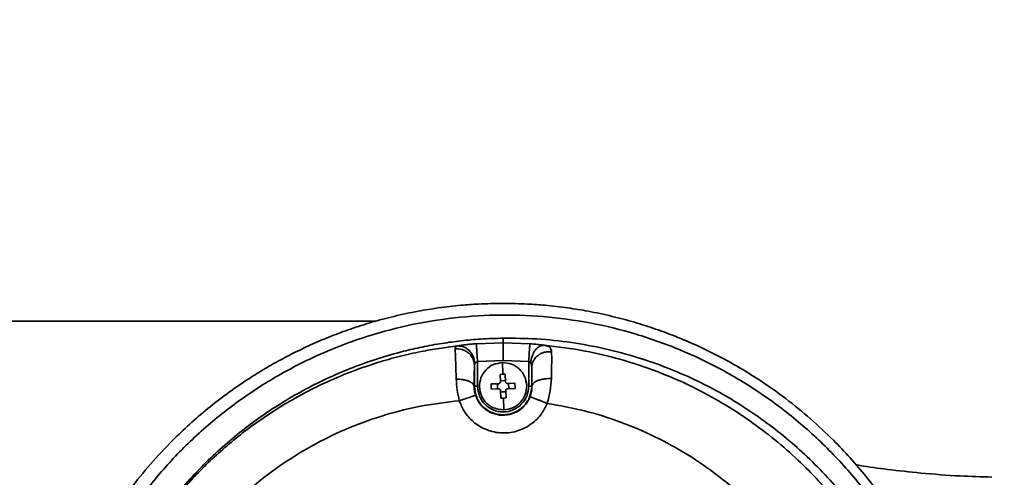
# Model space of a CAD drawing. Header units: millimetres. Extents: x 8 to 345, y 77 to 290.
# Tile 27 of 30: x 306.73 to 310.45, y 138.71 to 140.44. Entities that reach past the tile are written whole.
import ezdxf

# ---------------------------------------------------------------- set-up
doc = ezdxf.new("R2010")
doc.units = ezdxf.units.MM
doc.layers.add('10', color=7, linetype='Continuous')

msp = doc.modelspace()

# ---------------------------------------------------------------- linework, layer by layer
at = {"color": 7, "linetype": 'Continuous', "lineweight": 35}
for p, q in [((306.428493, 139.304433), (308.073382, 139.304433)), ((308.453048, 139.218994), (308.554107, 139.222157)), ((308.554107, 139.222157), (308.554107, 139.240195)), ((308.554107, 139.222157), (308.655167, 139.218994)), ((308.44606, 139.058568), (308.44606, 139.136346)), ((308.554107, 139.155194), (308.457234, 139.152163)), ((308.457234, 139.152163), (308.457234, 139.058568)), ((308.551384, 139.147932), (308.552735, 139.103587)), ((308.65098, 139.152163), (308.554107, 139.155194)), ((308.65098, 139.058568), (308.65098, 139.152163)), ((308.54291, 139.103117), (308.552735, 139.103587)), ((308.543773, 139.0748), (308.54291, 139.103117)), ((308.552735, 139.103587), (308.562571, 139.103716)), ((308.562571, 139.103716), (308.563434, 139.0754)), ((308.662154, 139.058568), (308.662154, 139.128996)), ((308.444572, 139.058568), (308.44606, 139.058568)), ((308.508959, 139.067031), (308.537275, 139.067894)), ((308.509558, 139.047371), (308.508959, 139.067031)), ((308.533247, 139.048093), (308.532647, 139.067753)), ((308.543632, 139.079428), (308.563292, 139.080027)), ((308.57034, 139.068901), (308.598657, 139.069765)), ((308.574968, 139.069043), (308.575567, 139.049382)), ((308.598657, 139.069765), (308.599256, 139.050104)), ((308.662154, 139.058568), (308.663366, 139.058568)), ((308.537875, 139.048234), (308.509558, 139.047371)), ((308.545644, 139.013419), (308.544781, 139.041736)), ((308.564582, 139.037707), (308.544922, 139.037108)), ((308.564441, 139.042335), (308.565304, 139.014018)), ((308.599256, 139.050104), (308.570939, 139.049241)), ((308.555479, 139.013548), (308.545644, 139.013419)), ((308.565304, 139.014018), (308.555479, 139.013548)), ((308.555479, 139.013548), (308.556831, 138.969204))]:
    msp.add_line(p, q, dxfattribs=at)
for points, knots in [([(308.554107, 139.371487), (308.523217, 139.371029), (308.47026, 139.370244), (308.38859, 139.364224), (308.312261, 139.355501), (308.227667, 139.341744), (308.143398, 139.323853), (308.058306, 139.301172), (307.979006, 139.27586), (307.905002, 139.248448), (307.835333, 139.219141), (307.769082, 139.187935), (307.70581, 139.154905), (307.645516, 139.120302), (307.580236, 139.079388), (307.510695, 139.031238), (307.437842, 138.974897), (307.369456, 138.916131), (307.296504, 138.846741), (307.220684, 138.765427), (307.144161, 138.67099), (307.063516, 138.556305), (306.983449, 138.419104), (306.910327, 138.258418), (306.854353, 138.094306), (306.815997, 137.93044), (306.792616, 137.76725), (306.78977, 137.659509), (306.78835, 137.605729)], [0, 0, 0, 0, 0.0339488, 0.05820073, 0.08996857, 0.11833104, 0.15230211, 0.18448791, 0.21488868, 0.24350472, 0.27087997, 0.29755191, 0.32352102, 0.34878782, 0.3733529, 0.40743844, 0.44077089, 0.47335229, 0.50518483, 0.5497478, 0.59339868, 0.63614528, 0.70050201, 0.76357527, 0.82480529, 0.88536567, 0.94277889, 1, 1, 1, 1]), ([(310.319865, 137.605729), (310.318444, 137.659509), (310.315599, 137.76725), (310.292218, 137.930441), (310.253862, 138.094306), (310.197888, 138.258418), (310.124763, 138.419107), (310.034498, 138.573787), (309.927443, 138.720602), (309.819697, 138.840209), (309.716431, 138.936776), (309.622236, 139.013588), (309.531984, 139.077247), (309.447713, 139.129491), (309.370939, 139.172043), (309.289508, 139.21194), (309.208978, 139.246313), (309.129208, 139.27586), (309.049908, 139.301172), (308.964816, 139.323853), (308.880547, 139.341744), (308.795954, 139.355501), (308.719624, 139.364224), (308.637954, 139.370244), (308.584997, 139.371029), (308.554107, 139.371487)], [0, 0, 0, 0, 0.05722406, 0.11463992, 0.17520358, 0.23643625, 0.29951294, 0.36387245, 0.42831871, 0.49480659, 0.53741523, 0.58135593, 0.62663372, 0.65745042, 0.68936357, 0.72237424, 0.75648342, 0.7851011, 0.81550344, 0.84769072, 0.8816632, 0.91002737, 0.94179643, 0.96604977, 1, 1, 1, 1]), ([(307.151452, 138.593217), (307.187545, 138.641579), (307.259771, 138.738355), (307.386481, 138.867898), (307.524702, 138.98409), (307.674179, 139.084685), (307.832874, 139.169059), (307.99929, 139.236374), (308.171532, 139.285957), (308.347751, 139.317389), (308.526444, 139.330423), (308.705621, 139.324819), (308.883274, 139.300656), (309.057986, 139.258064), (309.227794, 139.197292), (309.39068, 139.118928), (309.545035, 139.023603), (309.689182, 138.912027), (309.821196, 138.78535), (309.939435, 138.644929), (310.042592, 138.491944), (310.129055, 138.328171), (310.197699, 138.155637), (310.24719, 137.976154), (310.278498, 137.791969), (310.282369, 137.667642), (310.284297, 137.605729)], [0, 0, 0, 0, 0.04118646, 0.08241709, 0.12400225, 0.16533423, 0.20665802, 0.24835007, 0.28985791, 0.33126278, 0.37298393, 0.41471537, 0.45620741, 0.49787841, 0.53982708, 0.58144245, 0.623082, 0.66511326, 0.70689983, 0.7485536, 0.79054514, 0.83251804, 0.87422413, 0.91616117, 0.95824902, 1, 1, 1, 1]), ([(308.554107, 139.240195), (308.525558, 139.239343), (308.472658, 139.237764), (308.395855, 139.230651), (308.322213, 139.220765), (308.249533, 139.207528), (308.167755, 139.188769), (308.080395, 139.163757), (307.987907, 139.131016), (307.901745, 139.094708), (307.817089, 139.053336), (307.733728, 139.006448), (307.651638, 138.953482), (307.574912, 138.897357), (307.47618, 138.815824), (307.361002, 138.704109), (307.282463, 138.600744), (307.243955, 138.550063)], [0, 0, 0, 0, 0.056308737, 0.104337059, 0.151978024, 0.202697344, 0.249776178, 0.317066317, 0.381241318, 0.442310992, 0.500285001, 0.565601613, 0.629060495, 0.69067177, 0.75044581, 0.877641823, 1, 1, 1, 1]), ([(308.381652, 139.210807), (308.358605, 139.207964), (308.312513, 139.202279), (308.239084, 139.189118), (308.161291, 139.17156), (308.068097, 139.14523), (307.967584, 139.109796), (307.863555, 139.064386), (307.771268, 139.016397), (307.688688, 138.96679), (307.613897, 138.915877), (307.543636, 138.86216), (307.457216, 138.788162), (307.359411, 138.691536), (307.292605, 138.606155), (307.260042, 138.564537)], [0, 0, 0, 0, 0.05233116, 0.10465424, 0.16805459, 0.23199396, 0.32280232, 0.40798948, 0.48755918, 0.55700274, 0.62490707, 0.69127341, 0.75610298, 0.88111504, 1, 1, 1, 1]), ([(308.372778, 139.199809), (308.372993, 139.202479), (308.373413, 139.207688), (308.378956, 139.209746), (308.381659, 139.21075)], [0, 0, 0, 0, 0.51247766, 1, 1, 1, 1]), ([(308.381652, 139.210807), (308.385724, 139.211548), (308.39388, 139.213032), (308.411498, 139.215364), (308.431517, 139.217478), (308.445872, 139.218489), (308.453048, 139.218994)], [0, 0, 0, 0, 0.24938653, 0.49951224, 0.74979629, 1, 1, 1, 1]), ([(308.447461, 139.144171), (308.446197, 139.152896), (308.444247, 139.166349), (308.435564, 139.182395), (308.42683, 139.193332), (308.416275, 139.201912), (308.401292, 139.209812), (308.389383, 139.210381), (308.381659, 139.21075)], [0, 0, 0, 0, 0.2384797, 0.3677231, 0.49998126, 0.6322422, 0.76149356, 1, 1, 1, 1]), ([(308.554107, 135.971263), (308.589369, 135.971397), (308.660041, 135.971666), (308.765875, 135.980779), (308.87384, 135.996693), (308.980382, 136.019977), (309.082133, 136.049485), (309.197861, 136.090997), (309.324981, 136.148492), (309.465287, 136.229375), (309.594785, 136.321945), (309.703411, 136.417042), (309.790786, 136.507206), (309.860864, 136.589941), (309.936221, 136.691761), (310.012447, 136.814952), (310.08457, 136.962837), (310.14129, 137.116506), (310.182658, 137.276415), (310.207757, 137.440008), (310.216155, 137.606179), (310.207666, 137.77232), (310.182474, 137.935955), (310.140967, 138.096021), (310.090365, 138.232782), (310.036254, 138.348336), (309.983326, 138.444204), (309.924481, 138.535639), (309.860039, 138.62254), (309.79025, 138.704826), (309.715412, 138.782003), (309.635715, 138.854073), (309.551262, 138.921016), (309.463353, 138.9816), (309.372098, 139.036111), (309.277457, 139.084767), (309.174733, 139.129217), (309.061459, 139.169056), (308.939962, 139.201698), (308.811708, 139.225277), (308.683081, 139.239207), (308.596582, 139.239869), (308.554107, 139.240195)], [0, 0, 0, 0, 0.02079148, 0.0416699, 0.06258608, 0.08507839, 0.10583787, 0.12486007, 0.15726636, 0.18747163, 0.21937718, 0.24982406, 0.27111724, 0.29195214, 0.31233103, 0.34397105, 0.37491098, 0.40625551, 0.43719255, 0.46870147, 0.50007295, 0.53143013, 0.56292578, 0.59392228, 0.62532921, 0.64590745, 0.6667966, 0.68800068, 0.7082828, 0.72901725, 0.75020626, 0.77042118, 0.79129044, 0.8128144, 0.83259423, 0.85334267, 0.87505813, 0.89818376, 0.92383309, 0.94900097, 0.97495712, 1, 1, 1, 1]), ([(308.655167, 139.218994), (308.665175, 139.218266), (308.685189, 139.216808), (308.701554, 139.214664), (308.709736, 139.213592)], [0, 0, 0, 0, 0.50003011, 1, 1, 1, 1]), ([(308.709736, 139.213592), (308.703947, 139.212891), (308.695034, 139.211811), (308.683672, 139.203641), (308.675589, 139.195037), (308.66876, 139.184255), (308.661744, 139.16853), (308.659753, 139.15542), (308.658459, 139.146905)], [0, 0, 0, 0, 0.2390852, 0.36811602, 0.49998765, 0.6318611, 0.76089713, 1, 1, 1, 1]), ([(308.70973, 139.213536), (308.713926, 139.212649), (308.722511, 139.210835), (308.734219, 139.204304), (308.736235, 139.194985), (308.737598, 139.188688)], [0, 0, 0, 0, 0.2366285, 0.48417, 1, 1, 1, 1]), ([(310.174226, 137.605729), (310.171914, 137.671298), (310.167244, 137.803696), (310.129113, 138.001169), (310.07358, 138.176107), (310.006199, 138.327901), (309.933853, 138.457807), (309.847723, 138.583344), (309.757961, 138.690659), (309.668288, 138.781438), (309.581467, 138.857779), (309.4861, 138.930047), (309.382167, 138.997134), (309.266876, 139.059416), (309.137735, 139.115913), (309.00181, 139.160856), (308.857751, 139.195597), (308.761509, 139.207298), (308.709736, 139.213592)], [0, 0, 0, 0, 0.08234998, 0.166283, 0.25179939, 0.3125382, 0.37476881, 0.43849051, 0.50370234, 0.55044131, 0.59888095, 0.64902017, 0.70085777, 0.75439241, 0.81377106, 0.878033, 0.93438852, 1, 1, 1, 1]), ([(308.37702, 139.085268), (308.376585, 139.098305), (308.375713, 139.124415), (308.374559, 139.156977), (308.373546, 139.183641), (308.373035, 139.194402), (308.372778, 139.199809)], [0, 0, 0, 0, 0.24950179, 0.49967449, 0.74858692, 1, 1, 1, 1]), ([(308.372778, 139.199809), (308.381693, 139.199609), (308.395449, 139.1993), (308.412505, 139.191891), (308.424405, 139.183718), (308.434071, 139.173215), (308.443418, 139.157758), (308.445021, 139.144766), (308.44606, 139.136346)], [0, 0, 0, 0, 0.23820641, 0.36755553, 0.5, 0.63244447, 0.76179359, 1, 1, 1, 1]), ([(308.737598, 139.188688), (308.733256, 139.188927), (308.724269, 139.189423), (308.71051, 139.187037), (308.696979, 139.182052), (308.684686, 139.174303), (308.674579, 139.164329), (308.667374, 139.152906), (308.663012, 139.140955), (308.662434, 139.132892), (308.662154, 139.128996)], [0, 0, 0, 0, 0.115186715, 0.238390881, 0.367586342, 0.5, 0.632413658, 0.761609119, 0.884813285, 1, 1, 1, 1]), ([(308.737598, 139.188688), (308.737771, 139.175995), (308.738117, 139.150622), (308.737136, 139.108502), (308.736646, 139.087452)], [0, 0, 0, 0, 0.50024831, 1, 1, 1, 1]), ([(308.444572, 139.058568), (308.444651, 139.067401), (308.444807, 139.085097), (308.445159, 139.107191), (308.445576, 139.125312), (308.445898, 139.132656), (308.44606, 139.136346)], [0, 0, 0, 0, 0.24942483, 0.49964531, 0.74861671, 1, 1, 1, 1]), ([(308.44606, 139.136346), (308.446077, 139.138047), (308.446106, 139.141012), (308.447056, 139.143227), (308.447461, 139.144171)], [0, 0, 0, 0, 0.57361456, 1, 1, 1, 1]), ([(308.447461, 139.144171), (308.447993, 139.144884), (308.449054, 139.146306), (308.451413, 139.148554), (308.454137, 139.150613), (308.456278, 139.151685), (308.457234, 139.152163)], [0, 0, 0, 0, 0.25070663, 0.50022136, 0.77680339, 1, 1, 1, 1]), ([(308.65098, 139.152163), (308.652428, 139.151409), (308.655333, 139.149896), (308.657415, 139.147905), (308.658459, 139.146905)], [0, 0, 0, 0, 0.49819671, 1, 1, 1, 1]), ([(308.658459, 139.146905), (308.659186, 139.145844), (308.660826, 139.143449), (308.661926, 139.137276), (308.662065, 139.132236), (308.662154, 139.128996)], [0, 0, 0, 0, 0.22126326, 0.4993754, 1, 1, 1, 1]), ([(308.662154, 139.128996), (308.662408, 139.120175), (308.662915, 139.102526), (308.663216, 139.073225), (308.663366, 139.058568)], [0, 0, 0, 0, 0.49978697, 1, 1, 1, 1]), ([(308.388436, 139.003596), (308.385416, 139.017413), (308.379339, 139.045214), (308.377796, 139.071864), (308.37702, 139.085268)], [0, 0, 0, 0, 0.49704359, 1, 1, 1, 1]), ([(308.37702, 139.085268), (308.38542, 139.084886), (308.398338, 139.0843), (308.413947, 139.080952), (308.424721, 139.077506), (308.433456, 139.073241), (308.441981, 139.06705), (308.443551, 139.06191), (308.444572, 139.058568)], [0, 0, 0, 0, 0.239572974, 0.368435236, 0.5, 0.631564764, 0.760427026, 1, 1, 1, 1]), ([(308.449817, 139.024438), (308.448215, 139.030281), (308.444907, 139.042339), (308.444686, 139.053048), (308.444572, 139.058568)], [0, 0, 0, 0, 0.4845886, 1, 1, 1, 1]), ([(308.537275, 139.067894), (308.538149, 139.068024), (308.539892, 139.068283), (308.542072, 139.069889), (308.543543, 139.072163), (308.543696, 139.073919), (308.543773, 139.0748)], [0, 0, 0, 0, 0.2506769, 0.49976827, 0.74908873, 1, 1, 1, 1]), ([(308.563434, 139.0754), (308.563564, 139.074526), (308.563823, 139.072783), (308.565429, 139.070603), (308.567703, 139.069132), (308.569459, 139.068978), (308.57034, 139.068901)], [0, 0, 0, 0, 0.2506769, 0.49976827, 0.74908873, 1, 1, 1, 1]), ([(308.663366, 139.058568), (308.663213, 139.052075), (308.662917, 139.039544), (308.658248, 139.025261), (308.655997, 139.018378)], [0, 0, 0, 0, 0.51813434, 1, 1, 1, 1]), ([(308.736646, 139.087452), (308.727781, 139.087324), (308.714107, 139.087128), (308.697134, 139.083726), (308.685279, 139.080005), (308.675614, 139.075244), (308.666209, 139.068248), (308.664484, 139.062375), (308.663366, 139.058568)], [0, 0, 0, 0, 0.23835775, 0.36765318, 0.5, 0.63234682, 0.76164225, 1, 1, 1, 1]), ([(308.736646, 139.087452), (308.735728, 139.072187), (308.733891, 139.041634), (308.725105, 139.009744), (308.720709, 138.993787)], [0, 0, 0, 0, 0.4996204, 1, 1, 1, 1]), ([(308.449818, 139.024438), (308.448877, 139.024037), (308.446924, 139.023203), (308.432749, 139.018312), (308.412257, 139.011426), (308.39618, 139.006134), (308.388439, 139.003586)], [0, 0, 0, 0, 0.24075124, 0.50000009, 0.75924888, 1, 1, 1, 1]), ([(308.655997, 139.018378), (308.651207, 139.008727), (308.641208, 138.988586), (308.61706, 138.967165), (308.586487, 138.952023), (308.551034, 138.946629), (308.515616, 138.954011), (308.485943, 138.97077), (308.46285, 138.993815), (308.454054, 139.014484), (308.449817, 139.024438)], [0, 0, 0, 0, 0.11992656, 0.2502902, 0.35277871, 0.5001907, 0.64334667, 0.75001523, 0.87960589, 1, 1, 1, 1]), ([(308.544781, 139.041736), (308.544651, 139.04261), (308.544392, 139.044352), (308.542786, 139.046532), (308.540512, 139.048003), (308.538756, 139.048157), (308.537875, 139.048234)], [0, 0, 0, 0, 0.2506769, 0.49976827, 0.74908873, 1, 1, 1, 1]), ([(308.570939, 139.049241), (308.570065, 139.049111), (308.568323, 139.048852), (308.566143, 139.047246), (308.564672, 139.044972), (308.564518, 139.043216), (308.564441, 139.042335)], [0, 0, 0, 0, 0.2506769, 0.49976827, 0.74908873, 1, 1, 1, 1]), ([(308.388436, 139.003596), (308.341303, 138.99798), (308.246987, 138.986745), (308.108491, 138.952031), (307.97382, 138.904331), (307.844277, 138.842652), (307.721197, 138.768008), (307.606225, 138.680917), (307.499867, 138.582997), (307.438124, 138.509105), (307.407213, 138.47211)], [0, 0, 0, 0, 0.12407314, 0.24827796, 0.37256255, 0.49729646, 0.62290699, 0.7484019, 0.87403555, 1, 1, 1, 1]), ([(308.720709, 138.993787), (308.71416, 138.98023), (308.70006, 138.951039), (308.662698, 138.914107), (308.611633, 138.887157), (308.551021, 138.878381), (308.491032, 138.890717), (308.441645, 138.920632), (308.406527, 138.959704), (308.394173, 138.989676), (308.388436, 139.003596)], [0, 0, 0, 0, 0.10419609, 0.22436137, 0.35816686, 0.50000683, 0.64184503, 0.77564629, 0.89580711, 1, 1, 1, 1]), ([(308.720709, 138.993787), (308.712766, 138.996908), (308.700541, 139.001711), (308.685623, 139.007479), (308.675275, 139.01144), (308.666851, 139.014614), (308.658603, 139.017649), (308.657024, 139.018091), (308.655997, 139.018378)], [0, 0, 0, 0, 0.23924814, 0.36822653, 0.49999995, 0.63177339, 0.7607518, 1, 1, 1, 1]), ([(309.659514, 138.415285), (309.631472, 138.452773), (309.575389, 138.527748), (309.477327, 138.628855), (309.369974, 138.720545), (309.253457, 138.801073), (309.129119, 138.869772), (308.998192, 138.925299), (308.861764, 138.96841), (308.767842, 138.985307), (308.720709, 138.993787)], [0, 0, 0, 0, 0.12383892, 0.24767111, 0.37196902, 0.49716802, 0.62205811, 0.74747252, 0.87327338, 1, 1, 1, 1]), ([(310.401799, 138.714892), (310.361739, 138.716099), (310.271425, 138.718821), (310.13942, 138.728977), (310.013481, 138.742781), (309.93093, 138.754039), (309.891768, 138.760964), (309.88579, 138.762022)], [0, 0, 0, 0, 0.22706297, 0.51189974, 0.75728738, 0.96294947, 1, 1, 1, 1])]:
    msp.add_open_spline(points, degree=3, knots=knots, dxfattribs=at)
for points in [[(308.457234, 139.152163), (308.456703, 139.16064), (308.455641, 139.177594), (308.454286, 139.199234), (308.453307, 139.214851), (308.453134, 139.217613), (308.453048, 139.218994)], [(308.554107, 139.155194), (308.554107, 139.163688), (308.554107, 139.180675), (308.554107, 139.202357), (308.554107, 139.218005), (308.554107, 139.220773), (308.554107, 139.222157)], [(308.655167, 139.218994), (308.65508, 139.217613), (308.654907, 139.214851), (308.653929, 139.199234), (308.652573, 139.177594), (308.651511, 139.16064), (308.65098, 139.152163)], [(308.464743, 139.055844), (308.46573, 139.067595), (308.467703, 139.091097), (308.487468, 139.121265), (308.516377, 139.142831), (308.539715, 139.146231), (308.551384, 139.147932)], [(308.551384, 139.147932), (308.563135, 139.146945), (308.586637, 139.144972), (308.616805, 139.125207), (308.638371, 139.096298), (308.641771, 139.07296), (308.643471, 139.061291)], [(308.44606, 139.058568), (308.447684, 139.044426), (308.450933, 139.016143), (308.475918, 138.980178), (308.511633, 138.956146), (308.554107, 138.947708), (308.596582, 138.956146), (308.632296, 138.980178), (308.657282, 139.016143), (308.66053, 139.044426), (308.662154, 139.058568)], [(308.457234, 139.058568), (308.455786, 139.058568), (308.45289, 139.058568), (308.449222, 139.058568), (308.446629, 139.058568), (308.44625, 139.058568), (308.44606, 139.058568)], [(308.457234, 139.058568), (308.45869, 139.045889), (308.461603, 139.020531), (308.484005, 138.988285), (308.516025, 138.966739), (308.554107, 138.959173), (308.592189, 138.966739), (308.62421, 138.988285), (308.646612, 139.020531), (308.649524, 139.045889), (308.65098, 139.058568)], [(308.643471, 139.061291), (308.642485, 139.04954), (308.640512, 139.026038), (308.620747, 138.99587), (308.591838, 138.974304), (308.5685, 138.970904), (308.556831, 138.969204)], [(308.65098, 139.058568), (308.652429, 139.058568), (308.655325, 139.058568), (308.658993, 139.058568), (308.661586, 139.058568), (308.661965, 139.058568), (308.662154, 139.058568)], [(308.556831, 138.969204), (308.54508, 138.97019), (308.521578, 138.972163), (308.49141, 138.991928), (308.469844, 139.020837), (308.466444, 139.044175), (308.464743, 139.055844)]]:
    msp.add_open_spline(points, degree=3, dxfattribs=at)
at = {"layer": '10'}
msp.add_arc((288.43788, 137.605729), 39.930485, 284.6603735, 75.3396265, dxfattribs=at)

doc.saveas('drawing.dxf')
